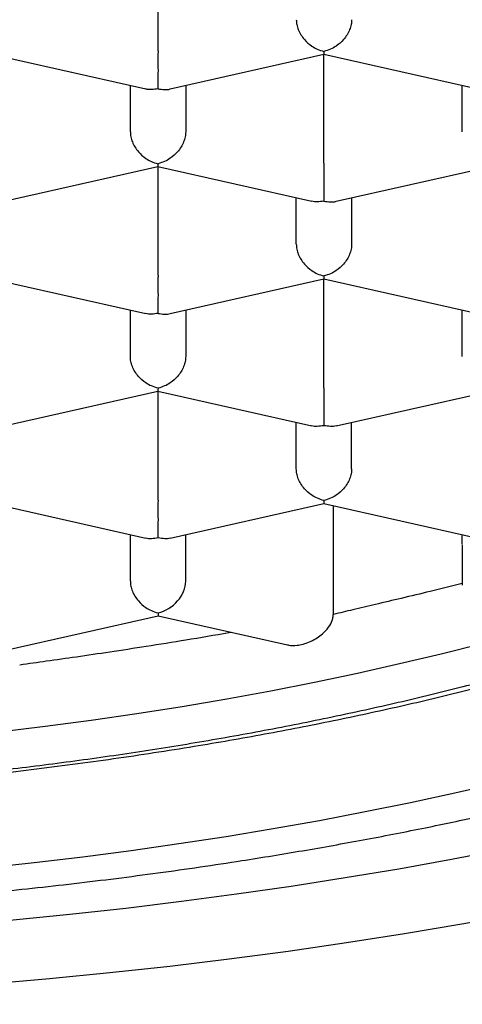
# Model space of a CAD drawing. Header units: millimetres. Extents: x 8 to 743, y 12 to 692.
# Tile 14 of 56: x 284.15 to 286.15, y 557.15 to 561.6. Entities that reach past the tile are written whole.
import ezdxf

# ---------------------------------------------------------------- set-up
doc = ezdxf.new("R2010")
doc.units = ezdxf.units.MM

msp = doc.modelspace()

# ---------------------------------------------------------------- linework, layer by layer
at = {"color": 7, "linetype": 'Continuous', "lineweight": 30}
for p, q in [((284.7761, 561.4559), (284.7761, 561.9481)), ((284.0258, 561.4406), (284.7208, 561.2838)), ((284.8308, 561.2837), (285.5259, 561.4405)), ((285.5258, 561.4406), (286.2208, 561.2838)), ((285.5261, 560.9483), (285.5261, 561.4405)), ((284.6511, 561.0893), (284.6511, 561.2995)), ((284.9011, 561.2995), (284.9011, 561.0893)), ((286.1511, 561.0893), (286.1511, 561.2995)), ((284.0808, 560.7761), (284.7759, 560.9329)), ((284.7758, 560.933), (285.4708, 560.7762)), ((284.7761, 560.4407), (284.7761, 560.9329)), ((285.5808, 560.7761), (286.2759, 560.9329)), ((285.4011, 560.5817), (285.4011, 560.7919)), ((285.6511, 560.7919), (285.6511, 560.5817)), ((284.0258, 560.4254), (284.7208, 560.2686)), ((284.8308, 560.2685), (285.5259, 560.4253)), ((285.5258, 560.4254), (286.2208, 560.2686)), ((285.5261, 559.9331), (285.5261, 560.4254)), ((284.6511, 560.0741), (284.6511, 560.2844)), ((284.9011, 560.2844), (284.9011, 560.0741)), ((286.1511, 560.0741), (286.1511, 560.2844)), ((284.0813, 559.761), (284.7759, 559.9177)), ((284.7758, 559.9178), (285.4708, 559.761)), ((284.7761, 559.4256), (284.7761, 559.9178)), ((285.5813, 559.761), (286.2759, 559.9177)), ((285.4011, 559.5665), (285.4011, 559.7768)), ((285.6511, 559.5665), (285.6511, 559.7768)), ((284.0258, 559.4103), (284.7208, 559.2535)), ((284.8313, 559.2535), (285.5259, 559.4102)), ((285.5258, 559.4103), (286.221, 559.2534)), ((285.5685, 558.9084), (285.5687, 559.4006)), ((284.6511, 559.059), (284.6511, 559.2692)), ((284.9011, 559.059), (284.9011, 559.2692)), ((286.1511, 559.2264), (286.1511, 559.2692)), ((286.1511, 559.2234), (286.1511, 559.0478)), ((286.1511, 559.2232), (286.1511, 559.0403)), ((284.7761, 558.9157), (284.7761, 558.9026)), ((284.0811, 558.7459), (284.7761, 558.9026)), ((284.7761, 558.9026), (285.3614, 558.7706))]:
    msp.add_line(p, q, dxfattribs=at)
at = {"color": 7, "linetype": 'Continuous', "lineweight": 30, "flags": 128}
for points in [[(284.0562, 558.3772), (284.2664, 558.4028), (284.4747, 558.4306), (284.6811, 558.4607), (284.8852, 558.4929), (285.087, 558.5273), (285.2863, 558.5639), (285.4829, 558.6026), (285.6768, 558.6434), (285.8677, 558.6862), (286.0556, 558.7311), (286.2402, 558.7779)], [(283.9944, 557.7633), (284.2161, 557.7872), (284.4362, 557.8134), (284.6544, 557.8418), (284.8706, 557.8725), (285.0847, 557.9054), (285.2964, 557.9405), (285.5058, 557.9777), (285.7126, 558.0171), (285.9166, 558.0586), (286.1178, 558.1022), (286.316, 558.1478)], [(280.9875, 557.4319), (281.2501, 557.4252), (281.513, 557.4211), (281.7761, 557.4198), (282.0391, 557.4211), (282.302, 557.4252), (282.5646, 557.4319), (282.8266, 557.4413), (283.0878, 557.4534), (283.3482, 557.4681), (283.6075, 557.4855), (283.8656, 557.5056), (284.1222, 557.5283), (284.3772, 557.5536), (284.6304, 557.5815), (284.8817, 557.612), (285.1308, 557.645), (285.3777, 557.6806), (285.622, 557.7187), (285.8638, 557.7593), (286.1027, 557.8023), (286.3387, 557.8478)], [(280.9326, 557.1592), (281.2134, 557.152), (281.4947, 557.1477), (281.7761, 557.1463), (282.0575, 557.1477), (282.3387, 557.152), (282.6195, 557.1592), (282.8997, 557.1693), (283.1792, 557.1822), (283.4577, 557.198), (283.7351, 557.2166), (284.0111, 557.2381), (284.2856, 557.2623), (284.5584, 557.2894), (284.8292, 557.3192), (285.098, 557.3518), (285.3645, 557.3872), (285.6285, 557.4253), (285.8899, 557.466), (286.1485, 557.5094), (286.4041, 557.5554)]]:
    msp.add_lwpolyline(points, dxfattribs=at)
at = {"color": 7, "linetype": 'Continuous', "lineweight": 30}
msp.add_ellipse((284.7761, 559.0308), major_axis=(0.1061, 0.0848), ratio=0.779846, start_param=4.154856, end_param=5.725653, dxfattribs=at)
for points, knots in [([(273.7511, 561.2085), (273.7533, 561.265), (273.7578, 561.3778), (273.7942, 561.5465), (273.8521, 561.7143), (273.9336, 561.8806), (274.0378, 562.0449), (274.1549, 562.1945), (274.2789, 562.3294), (274.4047, 562.4503), (274.5432, 562.569), (274.6942, 562.6853), (274.8574, 562.7991), (275.0326, 562.9101), (275.2194, 563.0181), (275.4193, 563.1241), (275.6327, 563.2276), (275.8593, 563.3284), (276.0967, 563.4254), (276.3421, 563.5174), (276.5948, 563.6044), (276.8541, 563.6865), (277.1219, 563.7643), (277.4003, 563.8383), (277.6893, 563.9084), (277.9885, 563.9742), (278.2947, 564.0349), (278.6042, 564.09), (278.9164, 564.1394), (279.2306, 564.1832), (279.5492, 564.222), (279.8746, 564.2558), (280.2066, 564.2845), (280.5448, 564.3079), (280.8852, 564.3256), (281.2239, 564.3376), (281.5603, 564.3438), (281.894, 564.3446), (282.2275, 564.34), (282.5633, 564.3299), (282.901, 564.3141), (283.2399, 564.2924), (283.5761, 564.2652), (283.9058, 564.2327), (284.2286, 564.1951), (284.5441, 564.1527), (284.8549, 564.1052), (285.1632, 564.0523), (285.4684, 563.9937), (285.7699, 563.9294), (286.0641, 563.8602), (286.3476, 563.7869), (286.6204, 563.7096), (286.8822, 563.6288), (287.1352, 563.5438), (287.3813, 563.4539), (287.6196, 563.3591), (287.8497, 563.2594), (288.0686, 563.1561), (288.2741, 563.0502), (288.466, 562.942), (288.6446, 562.8318), (288.8113, 562.7189), (288.9674, 562.6023), (289.112, 562.482), (289.2447, 562.3582), (289.3637, 562.2324), (289.4733, 562.0993), (289.571, 561.9588), (289.6544, 561.8109), (289.7197, 561.6614), (289.7662, 561.5109), (289.7956, 561.3598), (289.7992, 561.2589), (289.8011, 561.2085)], [0, 0, 0, 0, 0.017177, 0.034366, 0.051542, 0.068719, 0.085908, 0.103085, 0.11632, 0.129566, 0.142812, 0.156047, 0.169273, 0.18251, 0.195747, 0.208973, 0.222582, 0.236204, 0.249826, 0.263436, 0.276662, 0.289899, 0.303136, 0.316361, 0.329971, 0.343593, 0.357215, 0.370825, 0.384051, 0.397288, 0.410525, 0.42375, 0.43736, 0.450982, 0.464604, 0.478214, 0.491439, 0.504677, 0.517914, 0.531139, 0.544749, 0.558371, 0.571993, 0.585603, 0.598828, 0.612065, 0.625302, 0.638528, 0.652138, 0.66576, 0.679382, 0.692992, 0.706217, 0.719454, 0.732691, 0.745917, 0.759527, 0.773149, 0.786771, 0.800381, 0.813606, 0.826843, 0.84008, 0.853306, 0.866916, 0.880538, 0.89416, 0.907769, 0.923111, 0.938489, 0.953885, 0.96928, 0.984658, 1, 1, 1, 1]), ([(285.4011, 561.5968), (285.4015, 561.5895), (285.4024, 561.5745), (285.4096, 561.5513), (285.4212, 561.5283), (285.4409, 561.5018), (285.4665, 561.4793), (285.4971, 561.4619), (285.5159, 561.4565), (285.5261, 561.4536)], [0, 0, 0, 0, 0.111393, 0.227311, 0.348959, 0.477381, 0.69267, 0.834868, 1, 1, 1, 1]), ([(285.6511, 561.5968), (285.6506, 561.5895), (285.6497, 561.5746), (285.6425, 561.5514), (285.6309, 561.5283), (285.6114, 561.5017), (285.5853, 561.4795), (285.5549, 561.462), (285.5361, 561.4565), (285.5261, 561.4536)], [0, 0, 0, 0, 0.1113932, 0.2273113, 0.3489592, 0.477381, 0.6926704, 0.8348682, 1, 1, 1, 1]), ([(284.7761, 561.4559), (284.776, 561.4484), (284.776, 561.4333), (284.776, 561.4084), (284.776, 561.3828), (284.7761, 561.3518), (284.7757, 561.3236), (284.7759, 561.2993), (284.776, 561.2896), (284.7761, 561.2844)], [0, 0, 0, 0, 0.111393, 0.227311, 0.348959, 0.477381, 0.69267, 0.834868, 1, 1, 1, 1]), ([(285.5261, 561.4536), (285.526, 561.4499), (285.5259, 561.4431), (285.5258, 561.4391), (285.5258, 561.4406), (285.5258, 561.4406)], [0, 0, 0, 0, 0.53688, 0.999244, 1, 1, 1, 1]), ([(272.4262, 561.4159), (272.427, 561.3868), (272.4285, 561.332), (272.435, 561.2595), (272.4421, 561.2002), (272.449, 561.1535), (272.4567, 561.109), (272.4694, 561.0459), (272.4893, 560.9637), (272.5175, 560.8707), (272.5468, 560.7881), (272.5735, 560.7213), (272.6001, 560.6605), (272.6279, 560.6018), (272.6616, 560.5358), (272.7031, 560.461), (272.7544, 560.3769), (272.8135, 560.2884), (272.8809, 560.196), (272.9451, 560.1155), (273.0021, 560.0485), (273.0486, 559.9964), (273.0961, 559.9453), (273.1445, 559.8955), (273.1922, 559.8482), (273.2372, 559.8053), (273.2762, 559.7692), (273.3088, 559.7398), (273.3375, 559.7144), (273.367, 559.6888), (273.4011, 559.6597), (273.4412, 559.6263), (273.4908, 559.5861), (273.551, 559.5389), (273.6206, 559.4863), (273.6941, 559.4328), (273.802, 559.3573), (273.946, 559.2624), (274.1287, 559.1514), (274.2791, 559.0666), (274.3938, 559.0052), (274.4717, 558.9646), (274.549, 558.9254), (274.6238, 558.8886), (274.6924, 558.8557), (274.7511, 558.8281), (274.8006, 558.8053), (274.848, 558.7837), (274.9012, 558.76), (274.9657, 558.7316), (275.0419, 558.6989), (275.1298, 558.6622), (275.2379, 558.6183), (275.3602, 558.5704), (275.4907, 558.5213), (275.6139, 558.4767), (275.7293, 558.4364), (275.8364, 558.4001), (275.9386, 558.3665), (276.0544, 558.3295), (276.191, 558.2874), (276.3525, 558.2398), (276.5272, 558.1906), (276.7285, 558.1368), (276.9563, 558.0795), (277.2064, 558.0209), (277.4603, 557.9656), (277.7135, 557.9145), (277.9655, 557.8674), (278.2584, 557.8169), (278.5925, 557.7649), (278.9709, 557.7135), (279.3513, 557.6689), (279.7358, 557.6309), (280.1218, 557.5997), (280.5083, 557.5751), (280.8947, 557.5572), (281.2827, 557.5457), (281.6739, 557.5407), (282.0677, 557.5423), (282.4633, 557.5506), (282.8576, 557.5657), (283.25, 557.5874), (283.6373, 557.6157), (284.0201, 557.6504), (284.3994, 557.6915), (284.7787, 557.7396), (285.1226, 557.7898), (285.4312, 557.8403), (285.7026, 557.8888), (285.9642, 557.9396), (286.2103, 557.9913), (286.4379, 558.0425), (286.6476, 558.0927), (286.8176, 558.1358), (286.9554, 558.1723), (287.0713, 558.2039), (287.196, 558.2392), (287.3324, 558.2791), (287.4679, 558.3205), (287.601, 558.3626), (287.7302, 558.4051), (287.8651, 558.4511), (288.0022, 558.4998), (288.1416, 558.5514), (288.2769, 558.6036), (288.405, 558.655), (288.5202, 558.7031), (288.6065, 558.7404), (288.6671, 558.7672), (288.7042, 558.7838), (288.7358, 558.7981), (288.7617, 558.8099), (288.7827, 558.8196), (288.8029, 558.829), (288.8271, 558.8403), (288.8589, 558.8553), (288.8986, 558.8743), (288.9461, 558.8973), (289.0011, 558.9244), (289.0633, 558.9557), (289.1312, 558.9907), (289.2197, 559.0375), (289.322, 559.0937), (289.4327, 559.1574), (289.5361, 559.2195), (289.6318, 559.2795), (289.7194, 559.3367), (289.7951, 559.3882), (289.8608, 559.4344), (289.9198, 559.4772), (289.9691, 559.514), (290.0109, 559.5461), (290.0458, 559.5733), (290.0797, 559.6004), (290.1127, 559.6272), (290.1461, 559.6549), (290.1824, 559.6857), (290.2286, 559.7259), (290.2848, 559.7764), (290.3467, 559.8346), (290.4065, 559.8936), (290.4616, 559.9506), (290.5123, 560.0055), (290.5587, 560.0581), (290.6008, 560.1079), (290.6388, 560.155), (290.6728, 560.1988), (290.703, 560.2393), (290.7301, 560.277), (290.7574, 560.3164), (290.7876, 560.3619), (290.8262, 560.4231), (290.8707, 560.4991), (290.9181, 560.5888), (290.9566, 560.6705), (290.9866, 560.7415), (291.0081, 560.797), (291.0258, 560.8472), (291.0386, 560.8864), (291.0481, 560.917), (291.0558, 560.9435), (291.064, 560.9732), (291.0732, 561.009), (291.083, 561.0507), (291.0937, 561.1019), (291.1044, 561.1632), (291.1141, 561.2355), (291.1216, 561.3162), (291.1232, 561.3726), (291.1241, 561.4023)], [0, 0, 0, 0, 0.005461, 0.010276, 0.014452, 0.018073, 0.021568, 0.025006, 0.032889, 0.040552, 0.045901, 0.050849, 0.055302, 0.059744, 0.064399, 0.07065, 0.077327, 0.084443, 0.092036, 0.100063, 0.104564, 0.109006, 0.113392, 0.11772, 0.121976, 0.125814, 0.129087, 0.131628, 0.13371, 0.135959, 0.138621, 0.141697, 0.145186, 0.149828, 0.154963, 0.160102, 0.165161, 0.176884, 0.188155, 0.198949, 0.203413, 0.20778, 0.212049, 0.216218, 0.21996, 0.223068, 0.225543, 0.227737, 0.230483, 0.233784, 0.237638, 0.242047, 0.246951, 0.253585, 0.259773, 0.265515, 0.270811, 0.275662, 0.280085, 0.28454, 0.291051, 0.29801, 0.305415, 0.313266, 0.323193, 0.333405, 0.343431, 0.353269, 0.362921, 0.372385, 0.386478, 0.400245, 0.413991, 0.427734, 0.441475, 0.454969, 0.468462, 0.481954, 0.495445, 0.509181, 0.522918, 0.536655, 0.550393, 0.564133, 0.57763, 0.59124, 0.605045, 0.619048, 0.629356, 0.639769, 0.65, 0.659648, 0.668711, 0.677187, 0.685077, 0.689646, 0.694369, 0.699655, 0.705504, 0.711917, 0.717352, 0.723135, 0.729267, 0.735747, 0.742173, 0.748966, 0.755236, 0.760982, 0.766204, 0.768374, 0.770309, 0.771953, 0.773306, 0.774368, 0.775254, 0.776504, 0.778187, 0.780302, 0.782851, 0.785833, 0.789249, 0.793099, 0.797171, 0.804263, 0.810858, 0.816955, 0.823279, 0.828958, 0.833993, 0.838381, 0.842369, 0.846278, 0.848867, 0.85142, 0.853938, 0.85642, 0.858867, 0.861588, 0.864853, 0.869767, 0.875163, 0.880342, 0.88529, 0.890005, 0.894487, 0.898707, 0.902592, 0.906298, 0.909632, 0.912594, 0.915558, 0.919209, 0.923526, 0.930153, 0.937168, 0.944526, 0.949014, 0.953335, 0.957088, 0.960272, 0.962077, 0.963861, 0.966118, 0.968865, 0.972102, 0.97583, 0.980851, 0.986554, 0.992937, 1, 1, 1, 1]), ([(284.7761, 561.2844), (284.7661, 561.283), (284.7474, 561.2804), (284.7284, 561.2807), (284.721, 561.2839), (284.7209, 561.2839)], [0, 0, 0, 0, 0.535032, 0.995805, 1, 1, 1, 1]), ([(284.7761, 561.2844), (284.786, 561.283), (284.8046, 561.2804), (284.8234, 561.2805), (284.8308, 561.2837), (284.8308, 561.2837)], [0, 0, 0, 0, 0.53688, 0.999244, 1, 1, 1, 1]), ([(273.3221, 561.2615), (273.327, 561.2449), (273.3377, 561.2084), (273.3548, 561.1582), (273.3705, 561.1151), (273.384, 561.0803), (273.3967, 561.0492), (273.4095, 561.0189), (273.4252, 560.9835), (273.4442, 560.9426), (273.4665, 560.8975), (273.4899, 560.8527), (273.5129, 560.8109), (273.5333, 560.7755), (273.5522, 560.7439), (273.5714, 560.7127), (273.5924, 560.6797), (273.6133, 560.6482), (273.6315, 560.6214), (273.6465, 560.6), (273.6604, 560.5805), (273.6758, 560.5591), (273.695, 560.5332), (273.7166, 560.5049), (273.7386, 560.4768), (273.7588, 560.4516), (273.7797, 560.4261), (273.8042, 560.3969), (273.8348, 560.3615), (273.8692, 560.323), (273.9035, 560.286), (273.9317, 560.2564), (273.9551, 560.2323), (273.9772, 560.21), (274.0032, 560.1843), (274.0335, 560.155), (274.0749, 560.116), (274.1247, 560.0707), (274.1805, 560.022), (274.2345, 559.9765), (274.2891, 559.932), (274.3486, 559.8853), (274.4106, 559.8384), (274.4736, 559.7923), (274.5362, 559.7481), (274.6021, 559.7031), (274.6735, 559.656), (274.7503, 559.6072), (274.833, 559.5565), (274.9183, 559.5062), (275.0028, 559.4583), (275.0795, 559.4162), (275.1496, 559.3789), (275.2138, 559.3456), (275.2754, 559.3145), (275.3345, 559.2853), (275.3949, 559.2561), (275.4592, 559.2258), (275.5306, 559.1929), (275.6186, 559.1534), (275.7267, 559.1066), (275.8572, 559.0524), (276.0067, 558.9933), (276.1455, 558.9412), (276.2663, 558.8977), (276.3582, 558.8657), (276.4424, 558.8372), (276.515, 558.8132), (276.5755, 558.7936), (276.6235, 558.7784), (276.6592, 558.7672), (276.6855, 558.759), (276.7071, 558.7523), (276.7405, 558.7421), (276.791, 558.7268), (276.8631, 558.7054), (276.949, 558.6805), (277.0547, 558.6507), (277.1817, 558.6163), (277.3322, 558.5772), (277.503, 558.5351), (277.6793, 558.494), (277.8587, 558.4546), (278.0382, 558.4174), (278.2277, 558.3804), (278.4752, 558.3353), (278.7774, 558.2854), (279.1343, 558.234), (279.49, 558.1899), (279.8434, 558.1529), (280.1937, 558.1226), (280.5399, 558.0988), (280.8813, 558.0812), (281.2171, 558.0694), (281.5467, 558.0631), (281.8969, 558.062), (282.2689, 558.0672), (282.6639, 558.0803), (283.0557, 558.1009), (283.4434, 558.1289), (283.8265, 558.164), (284.2041, 558.2063), (284.5755, 558.2555), (284.9269, 558.3096), (285.2581, 558.3673), (285.569, 558.4279), (285.8716, 558.4932), (286.1656, 558.5631), (286.3881, 558.621), (286.5401, 558.663), (286.6218, 558.6862), (286.6915, 558.7064), (286.7494, 558.7236), (286.7961, 558.7376), (286.836, 558.7498), (286.8789, 558.7631), (286.9338, 558.7803), (287.0045, 558.8029), (287.0854, 558.8294), (287.1707, 558.8581), (287.2732, 558.8936), (287.3915, 558.936), (287.5233, 558.9853), (287.6481, 559.0341), (287.7633, 559.081), (287.8704, 559.1263), (287.9748, 559.1721), (288.0809, 559.2203), (288.1854, 559.2698), (288.2835, 559.3181), (288.3724, 559.3634), (288.4604, 559.4099), (288.5527, 559.4604), (288.6551, 559.5187), (288.764, 559.5838), (288.877, 559.6549), (288.9877, 559.7285), (289.0915, 559.8015), (289.1715, 559.861), (289.2339, 559.9092), (289.2838, 559.949), (289.3355, 559.9915), (289.3846, 560.0333), (289.4276, 560.0712), (289.4718, 560.1111), (289.5182, 560.1545), (289.5683, 560.2033), (289.6199, 560.2555), (289.6746, 560.3136), (289.7318, 560.3776), (289.7867, 560.4428), (289.8386, 560.5083), (289.8805, 560.5644), (289.913, 560.6102), (289.9374, 560.6458), (289.9617, 560.6825), (289.988, 560.7239), (290.0156, 560.7695), (290.0429, 560.817), (290.0682, 560.8636), (290.0895, 560.905), (290.1082, 560.943), (290.126, 560.9809), (290.1438, 561.021), (290.1595, 561.0584), (290.1706, 561.0863), (290.1785, 561.1068), (290.1858, 561.126), (290.1952, 561.1519), (290.2072, 561.1867), (290.2183, 561.2206), (290.2248, 561.243), (290.2271, 561.2508)], [0, 0, 0, 0, 0.003577, 0.007926, 0.011645, 0.014527, 0.016627, 0.018947, 0.021773, 0.025322, 0.029103, 0.033071, 0.036641, 0.039702, 0.042096, 0.044809, 0.047839, 0.050801, 0.053183, 0.054984, 0.056537, 0.058439, 0.06083, 0.063652, 0.066305, 0.068631, 0.070631, 0.07336, 0.076667, 0.080626, 0.084381, 0.087362, 0.089249, 0.091405, 0.093964, 0.096927, 0.100239, 0.105834, 0.110786, 0.115239, 0.119896, 0.124817, 0.130212, 0.135151, 0.139994, 0.14496, 0.1504, 0.156322, 0.162259, 0.168463, 0.17426, 0.179361, 0.183839, 0.188279, 0.192023, 0.195806, 0.199628, 0.203505, 0.207856, 0.212868, 0.219624, 0.227297, 0.235885, 0.245385, 0.250649, 0.255834, 0.26036, 0.264217, 0.267406, 0.269927, 0.27178, 0.272987, 0.274041, 0.27515, 0.278194, 0.281885, 0.286287, 0.2914, 0.29797, 0.30543, 0.31378, 0.32302, 0.330905, 0.339338, 0.34827, 0.357229, 0.373287, 0.389051, 0.404521, 0.419696, 0.434577, 0.449165, 0.463459, 0.477459, 0.491166, 0.50458, 0.521102, 0.537573, 0.553996, 0.570374, 0.586708, 0.603, 0.619251, 0.635454, 0.649885, 0.664227, 0.678481, 0.692647, 0.706711, 0.711433, 0.715575, 0.719136, 0.722116, 0.724515, 0.726371, 0.728333, 0.731198, 0.734967, 0.739485, 0.744084, 0.748687, 0.756151, 0.763625, 0.770863, 0.777569, 0.783744, 0.789902, 0.796447, 0.803247, 0.809508, 0.815239, 0.820604, 0.827005, 0.833966, 0.841819, 0.850225, 0.858776, 0.866991, 0.874627, 0.878273, 0.882548, 0.887296, 0.891679, 0.895576, 0.898987, 0.903902, 0.908695, 0.913548, 0.919306, 0.92555, 0.931843, 0.937642, 0.943647, 0.947118, 0.949976, 0.953121, 0.95682, 0.960824, 0.964947, 0.969019, 0.972684, 0.975382, 0.978517, 0.982068, 0.985249, 0.98767, 0.988843, 0.990188, 0.992198, 0.994875, 0.998219, 1, 1, 1, 1]), ([(289.8011, 561.2085), (289.7998, 561.1664), (289.7973, 561.082), (289.7769, 560.9554), (289.7443, 560.829), (289.6932, 560.689), (289.6185, 560.5364), (289.5143, 560.3721), (289.3973, 560.2225), (289.2732, 560.0876), (289.1474, 559.9668), (289.0089, 559.8481), (288.8579, 559.7318), (288.6947, 559.6181), (288.5195, 559.5071), (288.3327, 559.3991), (288.1328, 559.2932), (287.9195, 559.1898), (287.6928, 559.089), (287.4554, 558.9921), (287.21, 558.9001), (286.9573, 558.8131), (286.698, 558.731), (286.4302, 558.6532), (286.1518, 558.5792), (285.8629, 558.5091), (285.5636, 558.4433), (285.2574, 558.3825), (284.948, 558.3274), (284.6358, 558.2779), (284.3216, 558.234), (284.003, 558.1952), (283.6775, 558.1612), (283.3455, 558.1325), (283.0073, 558.109), (282.667, 558.0913), (282.3478, 558.08), (282.0507, 558.074), (281.7593, 558.0721), (281.4511, 558.0745), (281.126, 558.0823), (280.8012, 558.0952), (280.4419, 558.1153), (280.05, 558.1447), (279.628, 558.1857), (279.244, 558.2318), (278.8975, 558.2806), (278.5872, 558.3302), (278.2825, 558.3847), (277.9843, 558.4441), (277.6932, 558.5081), (277.4095, 558.5768), (277.1333, 558.65), (276.8626, 558.7283), (276.5982, 558.8118), (276.3406, 558.9005), (276.0929, 558.9934), (275.8579, 559.0895), (275.6356, 559.1883), (275.4261, 559.2898), (275.2275, 559.3945), (275.0384, 559.5034), (274.8596, 559.6165), (274.6917, 559.7335), (274.5367, 559.8532), (274.3963, 559.9743), (274.2704, 560.0963), (274.1586, 560.2192), (274.0599, 560.3438), (273.9738, 560.471), (273.9008, 560.6008), (273.8415, 560.733), (273.7966, 560.866), (273.7688, 560.9898), (273.7536, 561.104), (273.7519, 561.1737), (273.7511, 561.2085)], [0, 0, 0, 0, 0.0128439, 0.0256879, 0.0386164, 0.0515449, 0.0687215, 0.0859105, 0.103087, 0.1163218, 0.129568, 0.1428143, 0.1560491, 0.1692746, 0.1825115, 0.1957485, 0.208974, 0.2225836, 0.2362056, 0.2498277, 0.2634372, 0.2766627, 0.2898997, 0.3031367, 0.3163622, 0.3299717, 0.3435938, 0.3572158, 0.3708254, 0.3840509, 0.3972879, 0.4105248, 0.4237503, 0.4373599, 0.4509819, 0.464604, 0.4782135, 0.4891004, 0.5, 0.5128893, 0.5257786, 0.5387534, 0.5517281, 0.5689656, 0.5862158, 0.6034533, 0.6167377, 0.6300338, 0.6433298, 0.6566142, 0.6698397, 0.6830767, 0.6963136, 0.7095391, 0.7231487, 0.7367707, 0.7503928, 0.7640023, 0.7772279, 0.7904648, 0.8037018, 0.8169273, 0.8305369, 0.8441589, 0.8577809, 0.8713905, 0.884616, 0.897853, 0.9110899, 0.9243155, 0.937925, 0.9515471, 0.9651691, 0.9787787, 0.9893834, 1, 1, 1, 1]), ([(284.6511, 561.0893), (284.6515, 561.0819), (284.6524, 561.067), (284.6596, 561.0437), (284.6712, 561.0207), (284.6909, 560.9942), (284.7165, 560.9717), (284.7471, 560.9543), (284.7659, 560.9489), (284.7761, 560.946)], [0, 0, 0, 0, 0.111393, 0.227311, 0.348959, 0.477381, 0.69267, 0.834868, 1, 1, 1, 1]), ([(284.9011, 561.0893), (284.9006, 561.0819), (284.8997, 561.067), (284.8925, 561.0438), (284.8809, 561.0207), (284.8614, 560.9941), (284.8353, 560.972), (284.8049, 560.9544), (284.7861, 560.949), (284.7761, 560.946)], [0, 0, 0, 0, 0.111393, 0.227311, 0.348959, 0.477381, 0.69267, 0.834868, 1, 1, 1, 1]), ([(284.7761, 560.946), (284.776, 560.9424), (284.7759, 560.9356), (284.7758, 560.9315), (284.7758, 560.933), (284.7758, 560.933)], [0, 0, 0, 0, 0.53688, 0.999244, 1, 1, 1, 1]), ([(285.5261, 560.9483), (285.526, 560.9408), (285.526, 560.9257), (285.526, 560.9008), (285.526, 560.8752), (285.5261, 560.8442), (285.5257, 560.8161), (285.5259, 560.7917), (285.526, 560.782), (285.5261, 560.7768)], [0, 0, 0, 0, 0.111393, 0.227311, 0.348959, 0.477381, 0.69267, 0.834868, 1, 1, 1, 1]), ([(285.5261, 560.7768), (285.5161, 560.7754), (285.4974, 560.7729), (285.4784, 560.7731), (285.471, 560.7763), (285.4709, 560.7763)], [0, 0, 0, 0, 0.535032, 0.995805, 1, 1, 1, 1]), ([(285.5261, 560.7768), (285.536, 560.7754), (285.5546, 560.7728), (285.5734, 560.7729), (285.5808, 560.7761), (285.5808, 560.7761)], [0, 0, 0, 0, 0.53688, 0.999244, 1, 1, 1, 1]), ([(285.4011, 560.5817), (285.4015, 560.5744), (285.4024, 560.5594), (285.4096, 560.5362), (285.4212, 560.5131), (285.4409, 560.4866), (285.4665, 560.4642), (285.4971, 560.4468), (285.5159, 560.4413), (285.5261, 560.4384)], [0, 0, 0, 0, 0.111393, 0.227311, 0.348959, 0.477381, 0.69267, 0.834868, 1, 1, 1, 1]), ([(285.6511, 560.5817), (285.6506, 560.5744), (285.6497, 560.5594), (285.6425, 560.5362), (285.6309, 560.5132), (285.6114, 560.4866), (285.5853, 560.4644), (285.5549, 560.4469), (285.5361, 560.4414), (285.5261, 560.4384)], [0, 0, 0, 0, 0.1113932, 0.2273113, 0.3489592, 0.477381, 0.6926704, 0.8348682, 1, 1, 1, 1]), ([(284.7761, 560.4407), (284.776, 560.4333), (284.776, 560.4181), (284.776, 560.3933), (284.776, 560.3676), (284.7761, 560.3366), (284.7757, 560.3085), (284.7759, 560.2841), (284.776, 560.2744), (284.7761, 560.2692)], [0, 0, 0, 0, 0.1113932, 0.2273113, 0.3489592, 0.477381, 0.6926704, 0.8348682, 1, 1, 1, 1]), ([(285.5261, 560.4384), (285.526, 560.4348), (285.5259, 560.428), (285.5258, 560.4239), (285.5258, 560.4254), (285.5258, 560.4254)], [0, 0, 0, 0, 0.53688, 0.999244, 1, 1, 1, 1]), ([(284.7761, 560.2692), (284.7661, 560.2679), (284.7474, 560.2653), (284.7284, 560.2655), (284.721, 560.2687), (284.7209, 560.2688)], [0, 0, 0, 0, 0.535032, 0.995805, 1, 1, 1, 1]), ([(284.7761, 560.2692), (284.786, 560.2678), (284.8046, 560.2652), (284.8234, 560.2653), (284.8308, 560.2685), (284.8308, 560.2685)], [0, 0, 0, 0, 0.53688, 0.999244, 1, 1, 1, 1]), ([(284.7761, 559.9309), (284.766, 559.9338), (284.7473, 559.9393), (284.7168, 559.9568), (284.6908, 559.979), (284.6712, 560.0056), (284.6596, 560.0286), (284.6524, 560.0518), (284.6515, 560.0668), (284.6511, 560.0741)], [0, 0, 0, 0, 0.1651044, 0.3072931, 0.5226184, 0.6510258, 0.7726688, 0.8885917, 1, 1, 1, 1]), ([(284.9011, 560.0741), (284.9006, 560.0668), (284.8997, 560.0518), (284.8925, 560.0286), (284.8809, 560.0056), (284.8614, 559.979), (284.8353, 559.9568), (284.8049, 559.9393), (284.7861, 559.9338), (284.7761, 559.9309)], [0, 0, 0, 0, 0.1113932, 0.2273113, 0.3489592, 0.477381, 0.6926704, 0.8348682, 1, 1, 1, 1]), ([(284.7761, 559.9309), (284.776, 559.9272), (284.7759, 559.9204), (284.7758, 559.9163), (284.7758, 559.9179), (284.7758, 559.9179)], [0, 0, 0, 0, 0.535032, 0.995805, 1, 1, 1, 1]), ([(285.5261, 559.9331), (285.526, 559.9257), (285.526, 559.9105), (285.526, 559.8857), (285.526, 559.86), (285.5261, 559.829), (285.5257, 559.8009), (285.5259, 559.7766), (285.526, 559.7669), (285.5261, 559.7617)], [0, 0, 0, 0, 0.111393, 0.227311, 0.348959, 0.477381, 0.69267, 0.834868, 1, 1, 1, 1]), ([(285.5261, 559.7617), (285.5161, 559.7603), (285.4974, 559.7577), (285.4784, 559.758), (285.471, 559.7612), (285.4709, 559.7612)], [0, 0, 0, 0, 0.535032, 0.995805, 1, 1, 1, 1]), ([(285.5812, 559.7612), (285.5812, 559.7612), (285.5738, 559.758), (285.5547, 559.7577), (285.5361, 559.7603), (285.5261, 559.7617)], [0, 0, 0, 0, 0.004079, 0.46488, 1, 1, 1, 1]), ([(285.5261, 559.4233), (285.516, 559.4262), (285.4973, 559.4317), (285.4668, 559.4492), (285.4408, 559.4714), (285.4212, 559.498), (285.4096, 559.5211), (285.4024, 559.5443), (285.4015, 559.5592), (285.4011, 559.5665)], [0, 0, 0, 0, 0.165104, 0.307293, 0.522618, 0.651026, 0.772669, 0.888592, 1, 1, 1, 1]), ([(285.6511, 559.5665), (285.6506, 559.5592), (285.6497, 559.5443), (285.6425, 559.5211), (285.6309, 559.498), (285.6114, 559.4714), (285.5853, 559.4492), (285.5549, 559.4317), (285.5361, 559.4262), (285.5261, 559.4233)], [0, 0, 0, 0, 0.111393, 0.227311, 0.348959, 0.477381, 0.69267, 0.834868, 1, 1, 1, 1]), ([(284.7761, 559.4256), (284.776, 559.4181), (284.776, 559.403), (284.776, 559.3781), (284.776, 559.3525), (284.7761, 559.3215), (284.7757, 559.2933), (284.7759, 559.269), (284.776, 559.2593), (284.7761, 559.2541)], [0, 0, 0, 0, 0.111393, 0.227311, 0.348959, 0.477381, 0.69267, 0.834868, 1, 1, 1, 1]), ([(285.5261, 559.4233), (285.526, 559.4196), (285.5259, 559.4128), (285.5258, 559.4088), (285.5258, 559.4103), (285.5258, 559.4103)], [0, 0, 0, 0, 0.53688, 0.999244, 1, 1, 1, 1]), ([(284.7761, 559.2541), (284.7661, 559.2527), (284.7474, 559.2501), (284.7284, 559.2504), (284.721, 559.2536), (284.7209, 559.2536)], [0, 0, 0, 0, 0.535032, 0.995805, 1, 1, 1, 1]), ([(284.8312, 559.2536), (284.8312, 559.2536), (284.8238, 559.2504), (284.8047, 559.2501), (284.7861, 559.2527), (284.7761, 559.2541)], [0, 0, 0, 0, 0.004078, 0.464879, 1, 1, 1, 1]), ([(284.6511, 559.059), (284.6515, 559.0516), (284.6524, 559.0367), (284.6596, 559.0134), (284.6712, 558.9904), (284.6909, 558.9639), (284.7165, 558.9414), (284.7471, 558.924), (284.7659, 558.9186), (284.7761, 558.9157)], [0, 0, 0, 0, 0.1113932, 0.2273113, 0.3489592, 0.477381, 0.6926704, 0.8348682, 1, 1, 1, 1]), ([(286.1511, 559.0478), (286.1029, 559.036), (286.0118, 559.0136), (285.8806, 558.9824), (285.7637, 558.9548), (285.6616, 558.9307), (285.5982, 558.9153), (285.5692, 558.9083)], [0, 0, 0, 0, 0.2532801, 0.4799114, 0.6799009, 0.8532585, 1, 1, 1, 1]), ([(285.3616, 558.7714), (285.3633, 558.7707), (285.3757, 558.766), (285.3957, 558.7678), (285.4319, 558.7734), (285.4655, 558.7853), (285.5014, 558.8064), (285.5291, 558.8282), (285.5527, 558.8559), (285.5662, 558.8853), (285.5677, 558.9022), (285.5682, 558.9085)], [0, 0, 0, 0, 0.0237274, 0.1790885, 0.2278408, 0.4471363, 0.5549154, 0.6625829, 0.8104857, 0.9297075, 1, 1, 1, 1]), ([(284.1511, 558.6814), (284.1913, 558.687), (284.2769, 558.699), (284.4125, 558.7183), (284.5631, 558.7404), (284.7284, 558.7657), (284.9077, 558.7947), (285.0349, 558.8159), (285.1015, 558.828), (285.1046, 558.8285)], [0, 0, 0, 0, 0.123772, 0.264036, 0.420794, 0.594048, 0.783798, 0.990046, 1, 1, 1, 1])]:
    msp.add_open_spline(points, degree=3, knots=knots, dxfattribs=at)

doc.saveas('drawing.dxf')
